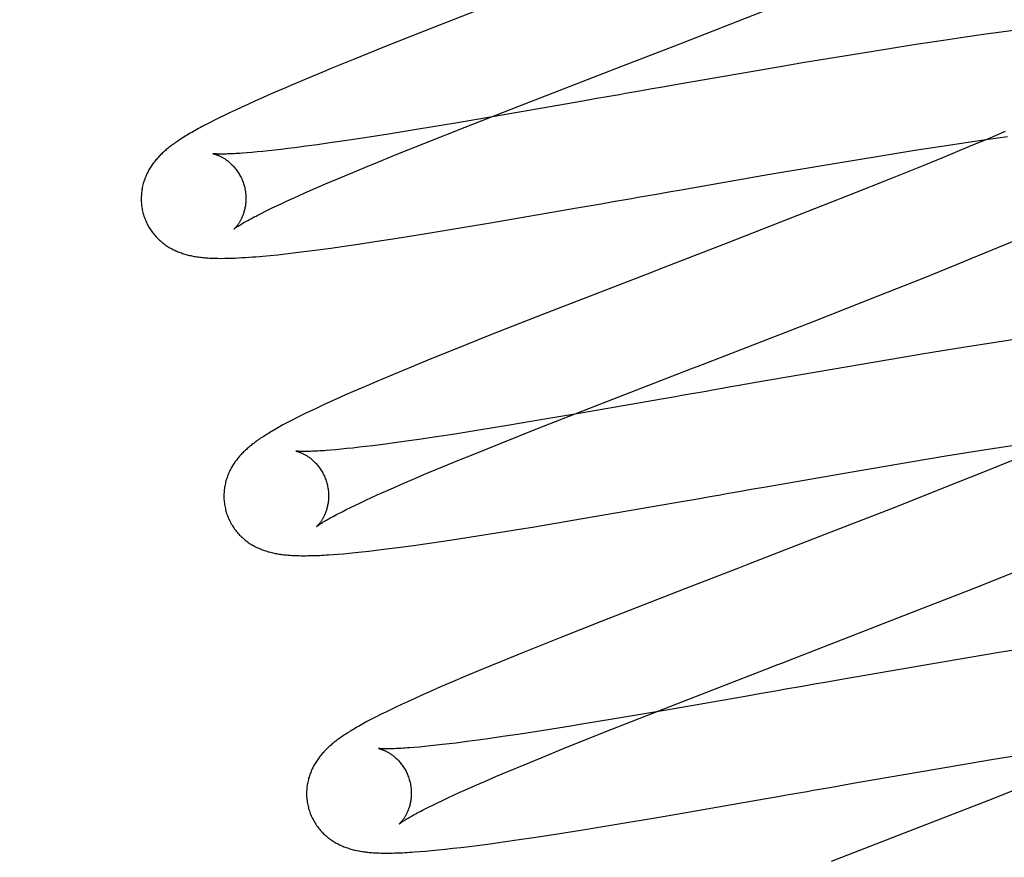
# Model space of a CAD drawing. Header units: inches. Extents: x 0 to 204, y 0 to 132.
# Tile 14 of 118: x 101.031 to 101.219, y 48.178 to 48.338. Entities that reach past the tile are written whole.
import ezdxf

# ---------------------------------------------------------------- set-up
doc = ezdxf.new("R2010")
doc.units = ezdxf.units.IN
doc.header["$LTSCALE"] = 11.243375
doc.header["$MEASUREMENT"] = 0
doc.linetypes.add('HIDDEN', pattern=[0.2, 0.1, -0.1])
doc.layers.add('DEFAULT_2', color=8, linetype='HIDDEN')

msp = doc.modelspace()

# ---------------------------------------------------------------- linework, layer by layer
at = {"layer": 'DEFAULT_2', "color": 8, "linetype": 'HIDDEN'}
for p, q in [((101.03101, 52.4267), (101.03101, 46.92619)), ((101.12078, 48.34022), (101.10826, 48.33533)), ((101.15609, 48.33255), (101.17403, 48.33954)), ((101.10826, 48.33533), (101.10038, 48.3322)), ((101.21154, 48.33417), (101.20744, 48.33357)), ((101.21552, 48.33474), (101.21154, 48.33417)), ((101.21842, 48.33513), (101.21552, 48.33474)), ((101.22125, 48.33551), (101.21842, 48.33513)), ((101.10038, 48.3322), (101.09478, 48.32994)), ((101.19674, 48.33192), (101.19005, 48.33084)), ((101.20216, 48.33277), (101.19674, 48.33192)), ((101.20744, 48.33357), (101.20216, 48.33277)), ((101.19005, 48.33084), (101.18089, 48.32932)), ((101.09478, 48.32994), (101.09031, 48.32812)), ((101.17623, 48.32853), (101.15733, 48.32527)), ((101.18089, 48.32932), (101.17623, 48.32853)), ((101.08607, 48.32636), (101.08365, 48.32534)), ((101.12632, 48.32102), (101.14373, 48.32777)), ((101.08365, 48.32534), (101.0813, 48.32433)), ((101.15377, 48.32464), (101.15141, 48.32423)), ((101.15733, 48.32527), (101.15377, 48.32464)), ((101.07751, 48.32268), (101.07607, 48.32204)), ((101.07901, 48.32334), (101.07751, 48.32268)), ((101.0813, 48.32433), (101.07901, 48.32334)), ((101.14319, 48.32279), (101.14086, 48.32238)), ((101.15141, 48.32423), (101.14905, 48.32382)), ((101.07341, 48.32083), (101.07221, 48.32027)), ((101.0747, 48.32142), (101.07341, 48.32083)), ((101.07607, 48.32204), (101.0747, 48.32142)), ((101.11606, 48.31701), (101.12632, 48.32102)), ((101.13854, 48.32198), (101.12278, 48.31924)), ((101.14086, 48.32238), (101.13854, 48.32198)), ((101.06912, 48.31878), (101.06823, 48.31834)), ((101.07007, 48.31925), (101.06912, 48.31878)), ((101.0711, 48.31975), (101.07007, 48.31925)), ((101.07221, 48.32027), (101.0711, 48.31975)), ((101.12278, 48.31924), (101.11426, 48.31779)), ((101.06739, 48.31791), (101.06661, 48.31751)), ((101.06823, 48.31834), (101.06739, 48.31791)), ((101.11426, 48.31779), (101.10718, 48.31661)), ((101.10835, 48.31395), (101.11606, 48.31701)), ((101.09691, 48.31498), (101.09347, 48.31446)), ((101.10144, 48.31569), (101.09691, 48.31498)), ((101.10718, 48.31661), (101.10144, 48.31569)), ((101.21922, 48.3162), (101.21579, 48.31473)), ((101.21595, 48.3147), (101.21964, 48.31521)), ((101.08357, 48.31308), (101.08223, 48.31291)), ((101.08567, 48.31335), (101.08357, 48.31308)), ((101.08789, 48.31365), (101.08567, 48.31335)), ((101.09021, 48.31398), (101.08789, 48.31365)), ((101.09347, 48.31446), (101.09021, 48.31398)), ((101.10291, 48.31176), (101.10835, 48.31395)), ((101.20192, 48.31259), (101.20711, 48.31339)), ((101.20711, 48.31339), (101.2121, 48.31414)), ((101.21221, 48.31323), (101.20754, 48.31129)), ((101.2121, 48.31414), (101.21595, 48.3147)), ((101.21579, 48.31473), (101.21221, 48.31323)), ((101.06828, 48.3119), (101.06792, 48.31193)), ((101.07537, 48.31217), (101.07443, 48.3121)), ((101.07637, 48.31227), (101.07537, 48.31217)), ((101.07742, 48.31237), (101.07637, 48.31227)), ((101.07854, 48.31249), (101.07742, 48.31237)), ((101.07971, 48.31261), (101.07854, 48.31249)), ((101.08094, 48.31276), (101.07971, 48.31261)), ((101.08223, 48.31291), (101.08094, 48.31276)), ((101.09863, 48.31002), (101.10291, 48.31176)), ((101.18655, 48.31009), (101.19547, 48.31155)), ((101.19547, 48.31155), (101.20192, 48.31259)), ((101.20754, 48.31129), (101.20366, 48.3097)), ((101.20366, 48.3097), (101.19764, 48.30727)), ((101.09158, 48.30708), (101.0946, 48.30835)), ((101.15732, 48.30506), (101.17385, 48.30793)), ((101.08739, 48.30528), (101.08943, 48.30617)), ((101.08943, 48.30617), (101.09158, 48.30708)), ((101.19764, 48.30727), (101.18929, 48.30393)), ((101.08308, 48.30337), (101.08425, 48.30389)), ((101.08425, 48.30389), (101.08547, 48.30444)), ((101.08547, 48.30444), (101.08739, 48.30528)), ((101.15259, 48.30423), (101.15496, 48.30465)), ((101.15496, 48.30465), (101.15732, 48.30506)), ((101.18929, 48.30393), (101.17954, 48.3001)), ((101.07897, 48.30144), (101.07991, 48.3019)), ((101.07991, 48.3019), (101.08091, 48.30237)), ((101.08091, 48.30237), (101.08197, 48.30286)), ((101.08197, 48.30286), (101.08308, 48.30337)), ((101.13738, 48.30157), (101.14202, 48.30238)), ((101.14202, 48.30238), (101.14435, 48.30279)), ((101.14435, 48.30279), (101.1467, 48.3032)), ((101.0765, 48.30022), (101.07727, 48.3006)), ((101.07727, 48.3006), (101.07809, 48.30101)), ((101.07809, 48.30101), (101.07897, 48.30144)), ((101.12055, 48.29867), (101.13738, 48.30157)), ((101.17954, 48.3001), (101.16621, 48.2949)), ((101.11626, 48.29794), (101.12055, 48.29867)), ((101.10308, 48.2958), (101.109, 48.29675)), ((101.109, 48.29675), (101.11626, 48.29794)), ((101.09042, 48.29391), (101.09298, 48.29427)), ((101.09298, 48.29427), (101.09563, 48.29466)), ((101.09563, 48.29466), (101.09928, 48.29521)), ((101.09928, 48.29521), (101.10308, 48.2958)), ((101.21782, 48.294), (101.22167, 48.29561)), ((101.07886, 48.29251), (101.08029, 48.29265)), ((101.08029, 48.29265), (101.08174, 48.29281)), ((101.08174, 48.29281), (101.08324, 48.29298)), ((101.08324, 48.29298), (101.08477, 48.29317)), ((101.08477, 48.29317), (101.08633, 48.29337)), ((101.08633, 48.29337), (101.08794, 48.29358)), ((101.08794, 48.29358), (101.09042, 48.29391)), ((101.21285, 48.29196), (101.21782, 48.294)), ((101.20353, 48.28818), (101.20979, 48.29071)), ((101.20979, 48.29071), (101.21285, 48.29196)), ((101.19492, 48.28476), (101.20353, 48.28818)), ((101.18273, 48.27997), (101.19492, 48.28476)), ((101.13102, 48.28127), (101.1208, 48.27725)), ((101.16138, 48.27169), (101.18273, 48.27997)), ((101.1208, 48.27725), (101.11403, 48.27455)), ((101.21774, 48.27594), (101.21119, 48.27491)), ((101.22304, 48.27675), (101.21774, 48.27594)), ((101.11403, 48.27455), (101.10941, 48.27268)), ((101.21119, 48.27491), (101.20331, 48.27363)), ((101.105, 48.27088), (101.10163, 48.26947)), ((101.19173, 48.27169), (101.17158, 48.26821)), ((101.09919, 48.26844), (101.09684, 48.26744)), ((101.10163, 48.26947), (101.09919, 48.26844)), ((101.17158, 48.26821), (101.16802, 48.26758)), ((101.09459, 48.26646), (101.09312, 48.26581)), ((101.09684, 48.26744), (101.09459, 48.26646)), ((101.0903, 48.26454), (101.08904, 48.26396)), ((101.09168, 48.26517), (101.0903, 48.26454)), ((101.09312, 48.26581), (101.09168, 48.26517)), ((101.15394, 48.26512), (101.13816, 48.26238)), ((101.15626, 48.26552), (101.15394, 48.26512)), ((101.0858, 48.26243), (101.08486, 48.26197)), ((101.0868, 48.26291), (101.0858, 48.26243)), ((101.08787, 48.26342), (101.0868, 48.26291)), ((101.08904, 48.26396), (101.08787, 48.26342)), ((101.13816, 48.26238), (101.1286, 48.26076)), ((101.12959, 48.25932), (101.13969, 48.26329)), ((101.08316, 48.26111), (101.08238, 48.26071)), ((101.08399, 48.26153), (101.08316, 48.26111)), ((101.08486, 48.26197), (101.08399, 48.26153)), ((101.1286, 48.26076), (101.12454, 48.26008)), ((101.11871, 48.25913), (101.11409, 48.2584)), ((101.12454, 48.26008), (101.11871, 48.25913)), ((101.12295, 48.25668), (101.12959, 48.25932)), ((101.10258, 48.25671), (101.10041, 48.25642)), ((101.10486, 48.25703), (101.10258, 48.25671)), ((101.10724, 48.25737), (101.10486, 48.25703)), ((101.11058, 48.25787), (101.10724, 48.25737)), ((101.11409, 48.2584), (101.11058, 48.25787)), ((101.11758, 48.25452), (101.12295, 48.25668)), ((101.09139, 48.2554), (101.09044, 48.25532)), ((101.09241, 48.2555), (101.09139, 48.2554)), ((101.09348, 48.25561), (101.09241, 48.2555)), ((101.09462, 48.25573), (101.09348, 48.25561)), ((101.09581, 48.25586), (101.09462, 48.25573)), ((101.09706, 48.256), (101.09581, 48.25586)), ((101.09836, 48.25616), (101.09706, 48.256)), ((101.10041, 48.25642), (101.09836, 48.25616)), ((101.20789, 48.25421), (101.21551, 48.25545)), ((101.21551, 48.25545), (101.2218, 48.25643)), ((101.11176, 48.25213), (101.11502, 48.25348)), ((101.11502, 48.25348), (101.11758, 48.25452)), ((101.18959, 48.25113), (101.20114, 48.25309)), ((101.20114, 48.25309), (101.20789, 48.25421)), ((101.22102, 48.25355), (101.21505, 48.25113)), ((101.10866, 48.25084), (101.11176, 48.25213)), ((101.17308, 48.24826), (101.18959, 48.25113)), ((101.21505, 48.25113), (101.20779, 48.24822)), ((101.10435, 48.249), (101.10645, 48.2499)), ((101.10645, 48.2499), (101.10866, 48.25084)), ((101.0993, 48.24677), (101.10049, 48.2473)), ((101.10049, 48.2473), (101.10236, 48.24813)), ((101.10236, 48.24813), (101.10435, 48.249)), ((101.16835, 48.24743), (101.17071, 48.24785)), ((101.17071, 48.24785), (101.17308, 48.24826)), ((101.20779, 48.24822), (101.19811, 48.24439)), ((101.09608, 48.24528), (101.0971, 48.24576)), ((101.0971, 48.24576), (101.09817, 48.24626)), ((101.09817, 48.24626), (101.0993, 48.24677)), ((101.13851, 48.24225), (101.15778, 48.24558)), ((101.15778, 48.24558), (101.16012, 48.24599)), ((101.16012, 48.24599), (101.16246, 48.2464)), ((101.09258, 48.24357), (101.09337, 48.24397)), ((101.09337, 48.24397), (101.09421, 48.24438)), ((101.09421, 48.24438), (101.09512, 48.24482)), ((101.09512, 48.24482), (101.09608, 48.24528)), ((101.19811, 48.24439), (101.18592, 48.23964)), ((101.12891, 48.24063), (101.13851, 48.24225)), ((101.12083, 48.23932), (101.12684, 48.24029)), ((101.12684, 48.24029), (101.12891, 48.24063)), ((101.1088, 48.23749), (101.11234, 48.238)), ((101.11234, 48.238), (101.11603, 48.23856)), ((101.11603, 48.23856), (101.12083, 48.23932)), ((101.18592, 48.23964), (101.1702, 48.23355)), ((101.09633, 48.23589), (101.09765, 48.23604)), ((101.09765, 48.23604), (101.09906, 48.2362)), ((101.09906, 48.2362), (101.10056, 48.23638)), ((101.10056, 48.23638), (101.10213, 48.23658)), ((101.10213, 48.23658), (101.10375, 48.23679)), ((101.10375, 48.23679), (101.10624, 48.23712)), ((101.10624, 48.23712), (101.1088, 48.23749)), ((101.09086, 48.23539), (101.09182, 48.23546)), ((101.09182, 48.23546), (101.09284, 48.23555)), ((101.09284, 48.23555), (101.09393, 48.23565)), ((101.09393, 48.23565), (101.09509, 48.23576)), ((101.09509, 48.23576), (101.09633, 48.23589)), ((101.21344, 48.22905), (101.2209, 48.23203)), ((101.158, 48.22883), (101.14203, 48.2226)), ((101.20247, 48.22473), (101.21344, 48.22905)), ((101.14203, 48.2226), (101.13401, 48.21943)), ((101.13401, 48.21943), (101.12828, 48.21714)), ((101.22484, 48.21778), (101.21806, 48.21667)), ((101.21806, 48.21667), (101.20764, 48.21492)), ((101.11937, 48.21349), (101.11604, 48.2121)), ((101.12283, 48.21492), (101.11937, 48.21349)), ((101.20764, 48.21492), (101.18872, 48.21165)), ((101.11604, 48.2121), (101.11365, 48.21108)), ((101.18872, 48.21165), (101.18517, 48.21103)), ((101.11135, 48.21009), (101.10911, 48.20911)), ((101.11365, 48.21108), (101.11135, 48.21009)), ((101.15305, 48.20555), (101.16681, 48.2109)), ((101.1828, 48.21062), (101.18044, 48.2102)), ((101.18517, 48.21103), (101.1828, 48.21062)), ((101.10631, 48.20785), (101.10506, 48.20728)), ((101.10767, 48.20847), (101.10631, 48.20785)), ((101.10911, 48.20911), (101.10767, 48.20847)), ((101.16993, 48.20836), (101.15417, 48.20562)), ((101.17225, 48.20877), (101.16993, 48.20836)), ((101.17457, 48.20917), (101.17225, 48.20877)), ((101.10283, 48.20623), (101.10184, 48.20576)), ((101.1039, 48.20674), (101.10283, 48.20623)), ((101.10506, 48.20728), (101.1039, 48.20674)), ((101.09843, 48.20405), (101.09769, 48.20366)), ((101.09921, 48.20445), (101.09843, 48.20405)), ((101.10003, 48.20487), (101.09921, 48.20445)), ((101.10091, 48.2053), (101.10003, 48.20487)), ((101.10184, 48.20576), (101.10091, 48.2053)), ((101.14409, 48.20202), (101.15305, 48.20555)), ((101.15417, 48.20562), (101.14462, 48.204)), ((101.13663, 48.20269), (101.13101, 48.20179)), ((101.12086, 48.20027), (101.11857, 48.19995)), ((101.12325, 48.20061), (101.12086, 48.20027)), ((101.12659, 48.20111), (101.12325, 48.20061)), ((101.13101, 48.20179), (101.12659, 48.20111)), ((101.13754, 48.19941), (101.14409, 48.20202)), ((101.10734, 48.19863), (101.10637, 48.19854)), ((101.10836, 48.19872), (101.10734, 48.19863)), ((101.10944, 48.19883), (101.10836, 48.19872)), ((101.11058, 48.19895), (101.10944, 48.19883)), ((101.11178, 48.19909), (101.11058, 48.19895)), ((101.11303, 48.19924), (101.11178, 48.19909)), ((101.11434, 48.19939), (101.11303, 48.19924)), ((101.1164, 48.19966), (101.11434, 48.19939)), ((101.11857, 48.19995), (101.1164, 48.19966)), ((101.13486, 48.19833), (101.13754, 48.19941)), ((101.12732, 48.19525), (101.13057, 48.19659)), ((101.13057, 48.19659), (101.13486, 48.19833)), ((101.21659, 48.19624), (101.22557, 48.19773)), ((101.12425, 48.19396), (101.12732, 48.19525)), ((101.20618, 48.19448), (101.21659, 48.19624)), ((101.11997, 48.19213), (101.12206, 48.19303)), ((101.12206, 48.19303), (101.12425, 48.19396)), ((101.19084, 48.19182), (101.20618, 48.19448)), ((101.11613, 48.19045), (101.118, 48.19127)), ((101.118, 48.19127), (101.11997, 48.19213)), ((101.18373, 48.19057), (101.1861, 48.19099)), ((101.1861, 48.19099), (101.18847, 48.1914)), ((101.18847, 48.1914), (101.19084, 48.19182)), ((101.22567, 48.19226), (101.21715, 48.18888)), ((101.11277, 48.18891), (101.11384, 48.18941)), ((101.11384, 48.18941), (101.11496, 48.18992)), ((101.11496, 48.18992), (101.11613, 48.19045)), ((101.17316, 48.18872), (101.17549, 48.18913)), ((101.17549, 48.18913), (101.17784, 48.18954)), ((101.10829, 48.18674), (101.10907, 48.18713)), ((101.10907, 48.18713), (101.10991, 48.18755)), ((101.10991, 48.18755), (101.11081, 48.18798)), ((101.11081, 48.18798), (101.11176, 48.18844)), ((101.11176, 48.18844), (101.11277, 48.18891)), ((101.15388, 48.18538), (101.17316, 48.18872)), ((101.21715, 48.18888), (101.20616, 48.18457)), ((101.14428, 48.18377), (101.15388, 48.18538)), ((101.13818, 48.18277), (101.14428, 48.18377)), ((101.20616, 48.18457), (101.18597, 48.17675)), ((101.12957, 48.18143), (101.13332, 48.182)), ((101.13332, 48.182), (101.13818, 48.18277)), ((101.11527, 48.17946), (101.11681, 48.17964)), ((101.11681, 48.17964), (101.11839, 48.17985)), ((101.11839, 48.17985), (101.12083, 48.18017)), ((101.12083, 48.18017), (101.12335, 48.18052)), ((101.12335, 48.18052), (101.12596, 48.18089)), ((101.12596, 48.18089), (101.12957, 48.18143)), ((101.10739, 48.17865), (101.10848, 48.17874)), ((101.10848, 48.17874), (101.10964, 48.17885)), ((101.10964, 48.17885), (101.11091, 48.17897)), ((101.11091, 48.17897), (101.11228, 48.17912)), ((101.11228, 48.17912), (101.11375, 48.17928)), ((101.11375, 48.17928), (101.11527, 48.17946))]:
    msp.add_line(p, q, dxfattribs=at)
for points in [[(101.14373, 48.32777), (101.14597, 48.32863), (101.15609, 48.33255)], [(101.09031, 48.32812), (101.08945, 48.32776), (101.08607, 48.32636)], [(101.14905, 48.32382), (101.14787, 48.32361), (101.1467, 48.32341), (101.14552, 48.3232), (101.14435, 48.32299), (101.14319, 48.32279)], [(101.06661, 48.31751), (101.06623, 48.31731), (101.06586, 48.31711), (101.06551, 48.31692), (101.06516, 48.31673), (101.06482, 48.31654), (101.06449, 48.31636), (101.06417, 48.31618), (101.06386, 48.316), (101.06356, 48.31583), (101.06327, 48.31565), (101.06299, 48.31548), (101.06271, 48.31532), (101.06244, 48.31515), (101.06218, 48.31499), (101.06193, 48.31483), (101.06168, 48.31467), (101.06144, 48.31451), (101.06121, 48.31435), (101.06099, 48.3142), (101.06077, 48.31405), (101.06055, 48.3139), (101.06035, 48.31375), (101.06015, 48.3136), (101.05995, 48.31345), (101.05975, 48.31331), (101.05956, 48.31316), (101.05938, 48.31301), (101.05919, 48.31286), (101.05901, 48.31271), (101.05883, 48.31256), (101.05866, 48.3124), (101.05848, 48.31225), (101.05831, 48.31209), (101.05814, 48.31193), (101.05798, 48.31176), (101.05781, 48.3116), (101.05765, 48.31143), (101.05749, 48.31126), (101.05733, 48.31109), (101.05718, 48.31091), (101.05703, 48.31074), (101.05688, 48.31056), (101.05673, 48.31037), (101.05659, 48.31019), (101.05645, 48.31001), (101.05632, 48.30982), (101.05619, 48.30963), (101.05606, 48.30943), (101.05594, 48.30924), (101.05582, 48.30904), (101.0557, 48.30884), (101.05558, 48.30863), (101.05547, 48.30842), (101.05537, 48.30821), (101.05526, 48.308), (101.05517, 48.30778), (101.05507, 48.30756), (101.05498, 48.30734), (101.0549, 48.30712), (101.05482, 48.3069), (101.05474, 48.30667), (101.05467, 48.30644), (101.05461, 48.30621), (101.05454, 48.30597), (101.05449, 48.30574), (101.05443, 48.3055), (101.05439, 48.30525), (101.05435, 48.30501), (101.05431, 48.30476), (101.05428, 48.30451), (101.05425, 48.30426), (101.05424, 48.30401), (101.05422, 48.30375), (101.05422, 48.3035), (101.05421, 48.30324), (101.05422, 48.30299), (101.05423, 48.30273), (101.05425, 48.30247), (101.05427, 48.30222), (101.0543, 48.30196), (101.05434, 48.3017), (101.05438, 48.30145), (101.05443, 48.30119), (101.05449, 48.30094), (101.05455, 48.30069), (101.0546, 48.30048)], [(101.06792, 48.31193), (101.06793, 48.31193), (101.06794, 48.31193), (101.06797, 48.31192), (101.068, 48.31192), (101.06803, 48.31191), (101.06807, 48.3119), (101.06812, 48.31189), (101.06818, 48.31187), (101.06824, 48.31186), (101.0683, 48.31184), (101.06837, 48.31182), (101.06844, 48.31179), (101.06852, 48.31177), (101.06861, 48.31174), (101.06869, 48.31171), (101.06878, 48.31167), (101.06888, 48.31164), (101.06897, 48.31159), (101.06907, 48.31155), (101.06918, 48.3115), (101.06928, 48.31145), (101.06939, 48.3114), (101.0695, 48.31134), (101.06961, 48.31128), (101.06973, 48.31122), (101.06985, 48.31115), (101.06997, 48.31108), (101.07009, 48.311), (101.07022, 48.31092), (101.07035, 48.31083), (101.07047, 48.31074), (101.07061, 48.31065), (101.07074, 48.31055), (101.07087, 48.31044), (101.071, 48.31033), (101.07114, 48.31021), (101.07127, 48.31009), (101.07141, 48.30996), (101.07155, 48.30983), (101.07169, 48.30969), (101.07182, 48.30954), (101.07196, 48.30939), (101.07209, 48.30923), (101.07223, 48.30907), (101.07236, 48.3089), (101.07249, 48.30873), (101.07261, 48.30855), (101.07274, 48.30836), (101.07286, 48.30817), (101.07297, 48.30797), (101.07308, 48.30777), (101.07319, 48.30757), (101.0733, 48.30736), (101.0734, 48.30715), (101.07349, 48.30693), (101.07358, 48.30671), (101.07366, 48.30649), (101.07374, 48.30626), (101.07381, 48.30603), (101.07387, 48.30583)], [(101.07443, 48.3121), (101.07356, 48.31203), (101.07314, 48.312), (101.07275, 48.31198), (101.07237, 48.31195), (101.072, 48.31193), (101.07165, 48.31192), (101.07132, 48.3119), (101.07101, 48.31189), (101.07071, 48.31188), (101.07043, 48.31187), (101.07016, 48.31187), (101.06991, 48.31186), (101.06968, 48.31186), (101.06946, 48.31186), (101.06926, 48.31186), (101.06907, 48.31187), (101.0689, 48.31187), (101.06875, 48.31187), (101.06861, 48.31188), (101.06848, 48.31189), (101.06837, 48.31189), (101.06828, 48.3119)], [(101.0946, 48.30835), (101.0978, 48.30968), (101.09863, 48.31002)], [(101.17385, 48.30793), (101.18542, 48.3099), (101.18655, 48.31009)], [(101.07387, 48.30583), (101.07393, 48.30564), (101.07398, 48.3054), (101.07403, 48.30517), (101.07408, 48.30493), (101.07411, 48.3047), (101.07414, 48.30446), (101.07417, 48.30423), (101.07419, 48.30399), (101.0742, 48.30376), (101.07421, 48.30353), (101.07421, 48.3033), (101.0742, 48.30308), (101.07419, 48.30286), (101.07418, 48.30264), (101.07416, 48.30242), (101.07413, 48.30221), (101.0741, 48.302), (101.07407, 48.30179), (101.07403, 48.30159), (101.07399, 48.30139), (101.07394, 48.3012), (101.07389, 48.30102), (101.07384, 48.30084), (101.07379, 48.30066), (101.07373, 48.30049), (101.07367, 48.30033), (101.07361, 48.30017), (101.07355, 48.30001), (101.07349, 48.29986), (101.07343, 48.29972), (101.07336, 48.29958), (101.0733, 48.29945), (101.07323, 48.29932), (101.07316, 48.29919), (101.0731, 48.29907), (101.07303, 48.29896), (101.07296, 48.29885), (101.0729, 48.29874), (101.07283, 48.29864), (101.07277, 48.29854), (101.0727, 48.29845), (101.07264, 48.29836), (101.07258, 48.29828), (101.07252, 48.2982), (101.07246, 48.29812), (101.0724, 48.29805), (101.07235, 48.29798), (101.07229, 48.29792), (101.07224, 48.29786), (101.07219, 48.29781), (101.07215, 48.29776), (101.0721, 48.29771), (101.07207, 48.29768), (101.07203, 48.29764), (101.072, 48.29761), (101.07197, 48.29759), (101.07195, 48.29757), (101.07194, 48.29755), (101.07193, 48.29754), (101.07192, 48.29754)], [(101.1467, 48.3032), (101.14787, 48.3034), (101.14905, 48.30361), (101.15023, 48.30382), (101.15141, 48.30402), (101.15259, 48.30423)], [(101.0546, 48.30048), (101.05466, 48.30027), (101.05474, 48.30002), (101.05482, 48.29978), (101.05491, 48.29954), (101.05501, 48.2993), (101.05511, 48.29906), (101.05521, 48.29883), (101.05532, 48.2986), (101.05544, 48.29837), (101.05556, 48.29815), (101.05569, 48.29793), (101.05582, 48.29771), (101.05595, 48.2975), (101.05609, 48.29729), (101.05624, 48.29709), (101.05639, 48.29689), (101.05654, 48.29669), (101.05669, 48.2965), (101.05685, 48.29631), (101.05702, 48.29613), (101.05718, 48.29595), (101.05735, 48.29577), (101.05753, 48.2956), (101.0577, 48.29544), (101.05788, 48.29528), (101.05806, 48.29513), (101.05824, 48.29498), (101.05842, 48.29483), (101.05861, 48.29469), (101.0588, 48.29455), (101.05899, 48.29442), (101.05919, 48.29429), (101.05938, 48.29416), (101.05958, 48.29404), (101.05979, 48.29392), (101.05999, 48.29381), (101.06019, 48.2937), (101.0604, 48.2936), (101.06061, 48.2935), (101.06081, 48.2934), (101.06102, 48.29331), (101.06123, 48.29322), (101.06145, 48.29313), (101.06166, 48.29305), (101.06188, 48.29297), (101.0621, 48.2929), (101.06231, 48.29283), (101.06254, 48.29276), (101.06276, 48.2927), (101.06298, 48.29264), (101.06321, 48.29258), (101.06344, 48.29252), (101.06367, 48.29247), (101.0639, 48.29242), (101.06413, 48.29238), (101.06437, 48.29233), (101.0646, 48.29229), (101.06485, 48.29225), (101.06509, 48.29222), (101.06534, 48.29218), (101.06559, 48.29215), (101.06585, 48.29212), (101.06611, 48.2921), (101.06638, 48.29207), (101.06666, 48.29205), (101.06694, 48.29203), (101.06724, 48.29201), (101.06753, 48.292)], [(101.07192, 48.29754), (101.07192, 48.29754), (101.07193, 48.29755), (101.07195, 48.29756), (101.07197, 48.29758), (101.072, 48.2976), (101.07204, 48.29763), (101.07209, 48.29767), (101.07215, 48.29771), (101.07222, 48.29776), (101.07231, 48.29782), (101.0724, 48.29788), (101.0725, 48.29795), (101.07262, 48.29803), (101.07275, 48.29812), (101.0729, 48.29821), (101.07306, 48.29831), (101.07323, 48.29841), (101.07342, 48.29852), (101.07362, 48.29865), (101.07384, 48.29877), (101.07408, 48.29891), (101.07433, 48.29905), (101.07459, 48.2992), (101.07487, 48.29935), (101.07517, 48.29951), (101.07548, 48.29968), (101.0758, 48.29985), (101.07615, 48.30003), (101.0765, 48.30022)], [(101.16621, 48.2949), (101.15501, 48.29057), (101.15389, 48.29014), (101.15277, 48.28971), (101.15166, 48.28927), (101.13102, 48.28127)], [(101.06753, 48.292), (101.06818, 48.29197), (101.06885, 48.29196), (101.06951, 48.29195), (101.07017, 48.29196), (101.07082, 48.29197), (101.07147, 48.29199), (101.07213, 48.29201), (101.07279, 48.29204), (101.07344, 48.29208), (101.0741, 48.29212), (101.07477, 48.29216), (101.07544, 48.29221), (101.07611, 48.29226), (101.07679, 48.29232), (101.07747, 48.29238), (101.07886, 48.29251)], [(101.20331, 48.27363), (101.20217, 48.27344), (101.19173, 48.27169)], [(101.10941, 48.27268), (101.10851, 48.27232), (101.105, 48.27088)], [(101.13969, 48.26329), (101.15916, 48.27083), (101.16138, 48.27169)], [(101.15976, 48.26614), (101.15743, 48.26573), (101.15626, 48.26552)], [(101.16447, 48.26696), (101.16329, 48.26675), (101.16211, 48.26655), (101.16094, 48.26634), (101.15976, 48.26614)], [(101.16802, 48.26758), (101.16683, 48.26738), (101.16447, 48.26696)], [(101.08238, 48.26071), (101.08201, 48.26051), (101.08165, 48.26032), (101.08129, 48.26013), (101.08095, 48.25994), (101.08061, 48.25975), (101.08029, 48.25957), (101.07997, 48.25939), (101.07966, 48.25921), (101.07936, 48.25904), (101.07907, 48.25887), (101.07879, 48.2587), (101.07851, 48.25853), (101.07825, 48.25837), (101.07799, 48.25821), (101.07773, 48.25805), (101.07749, 48.25789), (101.07725, 48.25773), (101.07702, 48.25758), (101.0768, 48.25742), (101.07658, 48.25727), (101.07636, 48.25712), (101.07616, 48.25697), (101.07596, 48.25683), (101.07576, 48.25668), (101.07556, 48.25653), (101.07537, 48.25638), (101.07519, 48.25623), (101.075, 48.25608), (101.07482, 48.25593), (101.07464, 48.25578), (101.07446, 48.25562), (101.07429, 48.25547), (101.07412, 48.25531), (101.07395, 48.25515), (101.07378, 48.25499), (101.07362, 48.25482), (101.07345, 48.25465), (101.07329, 48.25448), (101.07313, 48.25431), (101.07298, 48.25414), (101.07283, 48.25396), (101.07268, 48.25378), (101.07253, 48.2536), (101.07239, 48.25341), (101.07225, 48.25323), (101.07212, 48.25304), (101.07199, 48.25285), (101.07186, 48.25265), (101.07174, 48.25246), (101.07161, 48.25226), (101.07149, 48.25206), (101.07138, 48.25185), (101.07127, 48.25164), (101.07116, 48.25143), (101.07106, 48.25122), (101.07096, 48.251), (101.07087, 48.25078), (101.07078, 48.25056), (101.07069, 48.25034), (101.07061, 48.25012), (101.07054, 48.24989), (101.07047, 48.24966), (101.0704, 48.24943), (101.07034, 48.24919), (101.07028, 48.24895), (101.07023, 48.24871), (101.07018, 48.24847), (101.07014, 48.24822), (101.0701, 48.24797), (101.07007, 48.24773), (101.07005, 48.24747), (101.07003, 48.24722), (101.07001, 48.24697), (101.07001, 48.24671), (101.07001, 48.24646), (101.07001, 48.2462), (101.07002, 48.24594), (101.07004, 48.24568), (101.07006, 48.24543), (101.07009, 48.24517), (101.07013, 48.24491), (101.07017, 48.24466), (101.07022, 48.2444), (101.07028, 48.24415), (101.07034, 48.2439), (101.07039, 48.24369)], [(101.08372, 48.25514), (101.08371, 48.25514), (101.08372, 48.25514), (101.08373, 48.25514), (101.08375, 48.25513), (101.08378, 48.25513), (101.08382, 48.25512), (101.08386, 48.25511), (101.08391, 48.2551), (101.08396, 48.25508), (101.08402, 48.25507), (101.08409, 48.25505), (101.08416, 48.25503), (101.08423, 48.25501), (101.08431, 48.25498), (101.08439, 48.25495), (101.08448, 48.25492), (101.08457, 48.25488), (101.08466, 48.25485), (101.08476, 48.25481), (101.08486, 48.25476), (101.08496, 48.25472), (101.08507, 48.25467), (101.08517, 48.25461), (101.08529, 48.25456), (101.0854, 48.2545), (101.08552, 48.25443), (101.08563, 48.25436), (101.08575, 48.25429), (101.08588, 48.25421), (101.086, 48.25413), (101.08613, 48.25405), (101.08626, 48.25396), (101.08639, 48.25386), (101.08652, 48.25376), (101.08666, 48.25365), (101.08679, 48.25354), (101.08693, 48.25343), (101.08706, 48.2533), (101.0872, 48.25318), (101.08733, 48.25304), (101.08747, 48.2529), (101.08761, 48.25276), (101.08774, 48.2526), (101.08788, 48.25245), (101.08801, 48.25228), (101.08815, 48.25211), (101.08827, 48.25194), (101.0884, 48.25176), (101.08852, 48.25157), (101.08864, 48.25138), (101.08876, 48.25119), (101.08887, 48.25099), (101.08898, 48.25078), (101.08909, 48.25057), (101.08919, 48.25036), (101.08928, 48.25014), (101.08937, 48.24992), (101.08945, 48.2497), (101.08953, 48.24947), (101.08961, 48.24924), (101.08966, 48.24904)], [(101.09044, 48.25532), (101.08955, 48.25525), (101.08913, 48.25522), (101.08872, 48.2552), (101.08833, 48.25517), (101.08796, 48.25515), (101.0876, 48.25513), (101.08726, 48.25512), (101.08694, 48.2551), (101.08663, 48.25509), (101.08634, 48.25508), (101.08607, 48.25508), (101.08581, 48.25507), (101.08557, 48.25507), (101.08534, 48.25507), (101.08514, 48.25507), (101.08495, 48.25507), (101.08478, 48.25508), (101.08462, 48.25508), (101.08448, 48.25509), (101.08435, 48.25509), (101.08424, 48.2551), (101.08414, 48.2551), (101.08405, 48.25511), (101.08397, 48.25511), (101.0839, 48.25512), (101.08385, 48.25513), (101.0838, 48.25513), (101.08376, 48.25514), (101.08374, 48.25514), (101.08372, 48.25514), (101.08372, 48.25514)], [(101.08966, 48.24904), (101.08972, 48.24885), (101.08977, 48.24861), (101.08982, 48.24838), (101.08987, 48.24814), (101.0899, 48.24791), (101.08993, 48.24767), (101.08996, 48.24744), (101.08998, 48.24721), (101.08999, 48.24697), (101.09, 48.24674), (101.09, 48.24652), (101.08999, 48.24629), (101.08998, 48.24607), (101.08997, 48.24585), (101.08995, 48.24563), (101.08992, 48.24542), (101.08989, 48.24521), (101.08986, 48.245), (101.08982, 48.2448), (101.08978, 48.24461), (101.08973, 48.24442), (101.08968, 48.24423), (101.08963, 48.24405), (101.08958, 48.24388), (101.08952, 48.24371), (101.08947, 48.24354), (101.08941, 48.24338), (101.08935, 48.24323), (101.08928, 48.24308), (101.08922, 48.24293), (101.08915, 48.2428), (101.08909, 48.24266), (101.08902, 48.24253), (101.08896, 48.24241), (101.08889, 48.24229), (101.08883, 48.24217), (101.08876, 48.24206), (101.08869, 48.24196), (101.08863, 48.24185), (101.08856, 48.24176), (101.0885, 48.24166), (101.08844, 48.24158), (101.08837, 48.24149), (101.08831, 48.24141), (101.08825, 48.24133), (101.0882, 48.24126), (101.08814, 48.2412), (101.08809, 48.24113), (101.08804, 48.24107), (101.08799, 48.24102), (101.08794, 48.24097), (101.0879, 48.24093), (101.08786, 48.24089), (101.08783, 48.24085), (101.08779, 48.24082), (101.08777, 48.2408), (101.08775, 48.24078), (101.08773, 48.24076), (101.08772, 48.24075), (101.08771, 48.24075)], [(101.16246, 48.2464), (101.16363, 48.24661), (101.16481, 48.24681), (101.16599, 48.24702), (101.16717, 48.24723), (101.16835, 48.24743)], [(101.07039, 48.24369), (101.07046, 48.24347), (101.07053, 48.24323), (101.07062, 48.24298), (101.07071, 48.24274), (101.0708, 48.2425), (101.0709, 48.24226), (101.07101, 48.24202), (101.07112, 48.24179), (101.07124, 48.24156), (101.07136, 48.24133), (101.07149, 48.24111), (101.07163, 48.24089), (101.07176, 48.24068), (101.07191, 48.24047), (101.07205, 48.24026), (101.0722, 48.24006), (101.07236, 48.23986), (101.07252, 48.23967), (101.07268, 48.23948), (101.07285, 48.23929), (101.07301, 48.23911), (101.07319, 48.23894), (101.07336, 48.23877), (101.07354, 48.23861), (101.07372, 48.23845), (101.0739, 48.23829), (101.07409, 48.23814), (101.07427, 48.23799), (101.07446, 48.23785), (101.07466, 48.23771), (101.07485, 48.23758), (101.07505, 48.23745), (101.07525, 48.23732), (101.07545, 48.2372), (101.07566, 48.23709), (101.07586, 48.23697), (101.07607, 48.23687), (101.07628, 48.23676), (101.07649, 48.23666), (101.0767, 48.23657), (101.07691, 48.23648), (101.07713, 48.23639), (101.07734, 48.2363), (101.07756, 48.23622), (101.07778, 48.23615), (101.078, 48.23607), (101.07822, 48.236), (101.07845, 48.23593), (101.07867, 48.23587), (101.0789, 48.23581), (101.07913, 48.23576), (101.07935, 48.2357), (101.07958, 48.23565), (101.07981, 48.23561), (101.08004, 48.23556), (101.08027, 48.23552), (101.0805, 48.23548), (101.08074, 48.23545), (101.08097, 48.23541), (101.08121, 48.23538), (101.08145, 48.23535), (101.08169, 48.23533), (101.08194, 48.2353), (101.08219, 48.23528), (101.08244, 48.23526), (101.0827, 48.23524), (101.08297, 48.23522), (101.08324, 48.23521), (101.08352, 48.2352), (101.08381, 48.23519), (101.0841, 48.23518), (101.08441, 48.23517), (101.08471, 48.23516), (101.08503, 48.23516), (101.08535, 48.23516), (101.08569, 48.23516), (101.08603, 48.23517), (101.08638, 48.23517), (101.08673, 48.23518), (101.0871, 48.23519), (101.08748, 48.2352), (101.08786, 48.23522), (101.08826, 48.23523), (101.08867, 48.23525), (101.08908, 48.23528), (101.08951, 48.2353), (101.08995, 48.23533), (101.09086, 48.23539)], [(101.08771, 48.24075), (101.08772, 48.24075), (101.08774, 48.24077), (101.08776, 48.24078), (101.08779, 48.24081), (101.08783, 48.24084), (101.08788, 48.24087), (101.08793, 48.24091), (101.088, 48.24096), (101.08808, 48.24102), (101.08817, 48.24108), (101.08827, 48.24115), (101.08839, 48.24122), (101.08852, 48.24131), (101.08866, 48.2414), (101.08881, 48.24149), (101.08898, 48.2416), (101.08917, 48.24171), (101.08937, 48.24183), (101.08958, 48.24195), (101.08981, 48.24209), (101.09006, 48.24223), (101.09032, 48.24237), (101.0906, 48.24252), (101.09089, 48.24268), (101.0912, 48.24285), (101.09152, 48.24302), (101.09186, 48.2432), (101.09221, 48.24338), (101.09258, 48.24357)], [(101.1702, 48.23355), (101.16797, 48.23268), (101.158, 48.22883)], [(101.16681, 48.2109), (101.1745, 48.21387), (101.17561, 48.2143), (101.17672, 48.21473), (101.17784, 48.21516), (101.20247, 48.22473)], [(101.12828, 48.21714), (101.12735, 48.21676), (101.12283, 48.21492)], [(101.18044, 48.2102), (101.17926, 48.21), (101.17809, 48.20979), (101.17691, 48.20958), (101.17574, 48.20938), (101.17457, 48.20917)], [(101.09769, 48.20366), (101.09733, 48.20347), (101.09699, 48.20328), (101.09665, 48.2031), (101.09632, 48.20292), (101.09601, 48.20274), (101.0957, 48.20256), (101.0954, 48.20239), (101.09511, 48.20222), (101.09482, 48.20205), (101.09455, 48.20189), (101.09428, 48.20173), (101.09402, 48.20157), (101.09377, 48.20141), (101.09352, 48.20125), (101.09328, 48.2011), (101.09305, 48.20095), (101.09283, 48.2008), (101.09261, 48.20065), (101.09239, 48.2005), (101.09218, 48.20035), (101.09198, 48.2002), (101.09178, 48.20006), (101.09158, 48.19991), (101.09138, 48.19976), (101.09119, 48.19961), (101.09101, 48.19947), (101.09082, 48.19932), (101.09064, 48.19916), (101.09046, 48.19901), (101.09028, 48.19886), (101.09011, 48.1987), (101.08993, 48.19854), (101.08976, 48.19838), (101.0896, 48.19822), (101.08943, 48.19805), (101.08927, 48.19789), (101.0891, 48.19772), (101.08895, 48.19754), (101.08879, 48.19737), (101.08864, 48.19719), (101.08849, 48.19701), (101.08834, 48.19683), (101.0882, 48.19664), (101.08806, 48.19646), (101.08793, 48.19627), (101.08779, 48.19608), (101.08766, 48.19588), (101.08754, 48.19569), (101.08742, 48.19549), (101.0873, 48.19528), (101.08718, 48.19508), (101.08707, 48.19487), (101.08696, 48.19466), (101.08686, 48.19444), (101.08676, 48.19423), (101.08667, 48.19401), (101.08658, 48.19379), (101.08649, 48.19357), (101.08641, 48.19334), (101.08633, 48.19311), (101.08626, 48.19288), (101.08619, 48.19265), (101.08613, 48.19241), (101.08607, 48.19218), (101.08602, 48.19193), (101.08597, 48.19169), (101.08593, 48.19144), (101.08589, 48.1912), (101.08586, 48.19095), (101.08584, 48.19069), (101.08582, 48.19044), (101.08581, 48.19019), (101.0858, 48.18993), (101.0858, 48.18967), (101.0858, 48.18942), (101.08581, 48.18916), (101.08583, 48.1889), (101.08585, 48.18864), (101.08588, 48.18838), (101.08592, 48.18813), (101.08596, 48.18787), (101.08601, 48.18761), (101.08607, 48.18736), (101.08613, 48.18711), (101.08618, 48.18689)], [(101.14462, 48.204), (101.1376, 48.20284), (101.13663, 48.20269)], [(101.10637, 48.19854), (101.10547, 48.19847), (101.10504, 48.19844), (101.10464, 48.19841), (101.10425, 48.19839), (101.10388, 48.19837), (101.10353, 48.19835), (101.1032, 48.19833), (101.10289, 48.19832), (101.10259, 48.19831), (101.10231, 48.1983), (101.10204, 48.19829), (101.10179, 48.19828), (101.10155, 48.19828), (101.10133, 48.19828), (101.10112, 48.19828), (101.10093, 48.19828), (101.10075, 48.19828), (101.10058, 48.19828), (101.10042, 48.19829), (101.10028, 48.19829), (101.10016, 48.1983), (101.10004, 48.1983), (101.09994, 48.19831), (101.09985, 48.19832), (101.09977, 48.19832), (101.0997, 48.19833), (101.09964, 48.19833), (101.09959, 48.19834), (101.09956, 48.19834), (101.09953, 48.19835), (101.09951, 48.19835), (101.09951, 48.19835)], [(101.09951, 48.19835), (101.0995, 48.19835), (101.09951, 48.19835), (101.09952, 48.19835), (101.09954, 48.19834), (101.09957, 48.19834), (101.09961, 48.19833), (101.09965, 48.19832), (101.0997, 48.19831), (101.09976, 48.19829), (101.09982, 48.19828), (101.09989, 48.19826), (101.09996, 48.19823), (101.10003, 48.19821), (101.10011, 48.19818), (101.10019, 48.19816), (101.10028, 48.19812), (101.10037, 48.19809), (101.10046, 48.19805), (101.10056, 48.19801), (101.10066, 48.19797), (101.10076, 48.19792), (101.10086, 48.19787), (101.10097, 48.19782), (101.10108, 48.19776), (101.1012, 48.1977), (101.10131, 48.19764), (101.10143, 48.19757), (101.10155, 48.19749), (101.10168, 48.19742), (101.1018, 48.19734), (101.10193, 48.19725), (101.10206, 48.19716), (101.10219, 48.19706), (101.10232, 48.19696), (101.10245, 48.19686), (101.10259, 48.19675), (101.10272, 48.19663), (101.10286, 48.19651), (101.103, 48.19638), (101.10313, 48.19624), (101.10327, 48.1961), (101.10341, 48.19596), (101.10354, 48.19581), (101.10368, 48.19565), (101.10381, 48.19549), (101.10394, 48.19532), (101.10407, 48.19514), (101.1042, 48.19496), (101.10432, 48.19478), (101.10444, 48.19459), (101.10455, 48.19439), (101.10467, 48.19419), (101.10478, 48.19399), (101.10488, 48.19378), (101.10498, 48.19357), (101.10507, 48.19335), (101.10516, 48.19313), (101.10525, 48.19291), (101.10532, 48.19268), (101.1054, 48.19245), (101.10545, 48.19225)], [(101.10545, 48.19225), (101.10551, 48.19205), (101.10556, 48.19182), (101.10561, 48.19159), (101.10566, 48.19135), (101.10569, 48.19112), (101.10572, 48.19088), (101.10575, 48.19065), (101.10577, 48.19042), (101.10578, 48.19019), (101.10579, 48.18996), (101.10579, 48.18973), (101.10578, 48.18951), (101.10577, 48.18928), (101.10576, 48.18906), (101.10574, 48.18885), (101.10571, 48.18864), (101.10568, 48.18843), (101.10565, 48.18822), (101.10561, 48.18802), (101.10557, 48.18783), (101.10553, 48.18763), (101.10548, 48.18745), (101.10543, 48.18727), (101.10537, 48.1871), (101.10532, 48.18693), (101.10526, 48.18676), (101.1052, 48.1866), (101.10514, 48.18645), (101.10508, 48.1863), (101.10501, 48.18615), (101.10495, 48.18601), (101.10488, 48.18588), (101.10482, 48.18575), (101.10475, 48.18562), (101.10469, 48.18551), (101.10462, 48.18539), (101.10456, 48.18528), (101.10449, 48.18517), (101.10442, 48.18507), (101.10436, 48.18497), (101.1043, 48.18488), (101.10423, 48.18479), (101.10417, 48.18471), (101.10411, 48.18463), (101.10405, 48.18455), (101.10399, 48.18448), (101.10394, 48.18441), (101.10388, 48.18435), (101.10383, 48.18429), (101.10378, 48.18424), (101.10374, 48.18419), (101.10369, 48.18414), (101.10366, 48.1841), (101.10362, 48.18407), (101.10359, 48.18403), (101.10356, 48.18401), (101.10354, 48.18399), (101.10352, 48.18397), (101.10351, 48.18396), (101.10351, 48.18396)], [(101.17784, 48.18954), (101.17901, 48.18974), (101.18019, 48.18995), (101.18137, 48.19016), (101.18255, 48.19036), (101.18373, 48.19057)], [(101.08618, 48.18689), (101.08625, 48.18668), (101.08632, 48.18643), (101.08641, 48.18619), (101.0865, 48.18594), (101.08659, 48.1857), (101.0867, 48.18546), (101.0868, 48.18523), (101.08692, 48.18499), (101.08703, 48.18477), (101.08716, 48.18454), (101.08729, 48.18432), (101.08742, 48.1841), (101.08756, 48.18388), (101.0877, 48.18367), (101.08785, 48.18346), (101.088, 48.18326), (101.08815, 48.18306), (101.08831, 48.18287), (101.08848, 48.18268), (101.08864, 48.1825), (101.08881, 48.18232), (101.08898, 48.18214), (101.08916, 48.18197), (101.08934, 48.18181), (101.08952, 48.18165), (101.0897, 48.18149), (101.08988, 48.18134), (101.09007, 48.1812), (101.09026, 48.18105), (101.09046, 48.18092), (101.09065, 48.18078), (101.09085, 48.18065), (101.09105, 48.18053), (101.09125, 48.18041), (101.09146, 48.18029), (101.09167, 48.18018), (101.09187, 48.18007), (101.09208, 48.17996), (101.09229, 48.17986), (101.0925, 48.17977), (101.09272, 48.17968), (101.09293, 48.17959), (101.09315, 48.17951), (101.09337, 48.17943), (101.09359, 48.17935), (101.09381, 48.17928), (101.09403, 48.17921), (101.09426, 48.17914), (101.09448, 48.17908), (101.09471, 48.17902), (101.09494, 48.17896), (101.09516, 48.17891), (101.09539, 48.17886), (101.09562, 48.17881), (101.09585, 48.17877), (101.09608, 48.17873), (101.09632, 48.17869), (101.09655, 48.17865), (101.09679, 48.17862), (101.09702, 48.17859), (101.09726, 48.17856), (101.09751, 48.17853), (101.09775, 48.17851), (101.098, 48.17849), (101.09826, 48.17847), (101.09852, 48.17845), (101.09879, 48.17843), (101.09906, 48.17842), (101.09934, 48.1784), (101.09962, 48.17839), (101.09991, 48.17838), (101.10021, 48.17838), (101.10052, 48.17837), (101.10084, 48.17837), (101.10116, 48.17837), (101.1015, 48.17837), (101.10184, 48.17837), (101.10219, 48.17838), (101.10256, 48.17839), (101.10293, 48.1784), (101.10332, 48.17841), (101.10371, 48.17843), (101.10412, 48.17845), (101.10455, 48.17847), (101.10498, 48.17849), (101.10543, 48.17852), (101.1059, 48.17855), (101.10638, 48.17858), (101.10739, 48.17865)], [(101.1035, 48.18396), (101.10351, 48.18396), (101.10352, 48.18397), (101.10354, 48.18399), (101.10357, 48.18401), (101.10361, 48.18404), (101.10365, 48.18407), (101.10371, 48.18411), (101.10377, 48.18416), (101.10385, 48.18421), (101.10393, 48.18427), (101.10403, 48.18433), (101.10413, 48.1844), (101.10425, 48.18448), (101.10438, 48.18456), (101.10452, 48.18465), (101.10467, 48.18474), (101.10484, 48.18485), (101.10501, 48.18495), (101.1052, 48.18506), (101.10541, 48.18518), (101.10562, 48.18531), (101.10585, 48.18544), (101.1061, 48.18557), (101.10636, 48.18572), (101.10663, 48.18587), (101.10693, 48.18603), (101.10724, 48.18619), (101.10758, 48.18637), (101.10793, 48.18655), (101.10829, 48.18674)]]:
    msp.add_lwpolyline(points, dxfattribs=at)

doc.saveas('drawing.dxf')
